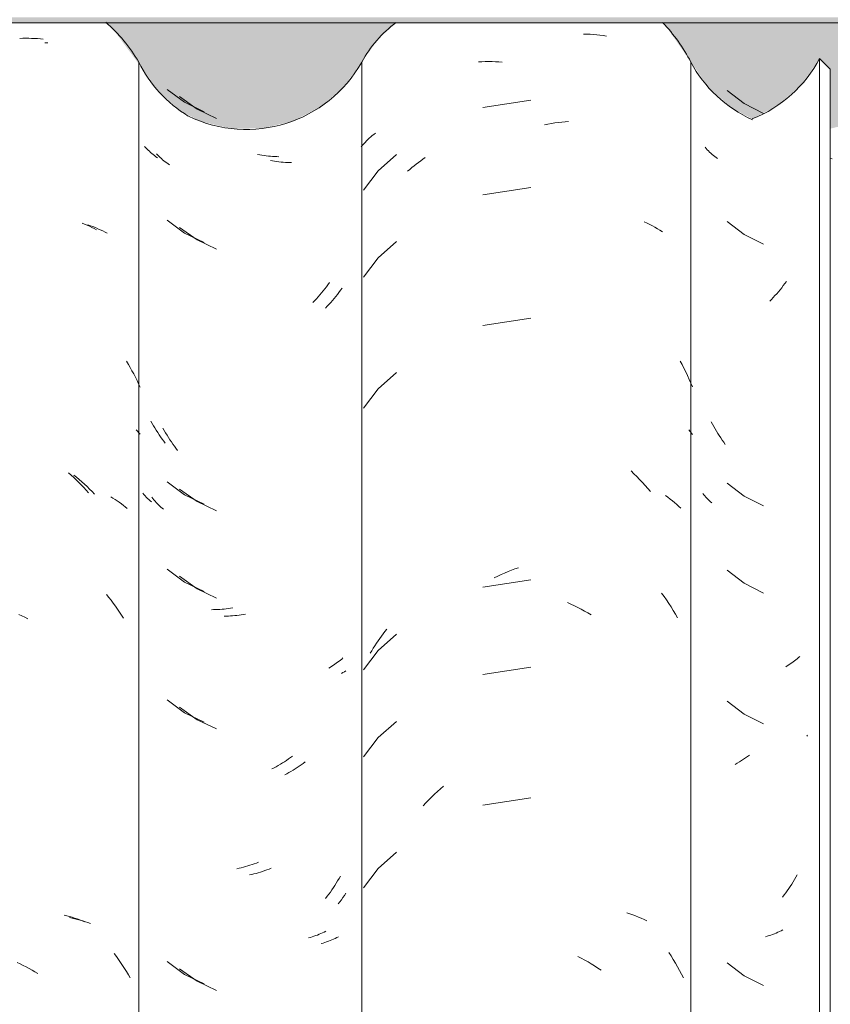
# Model space of a CAD drawing. Header units: metres. Extents: x -27.3 to 21, y -0.3 to 10.3.
# Tile 57 of 237: x 7.569 to 7.849, y 2.985 to 3.326. Entities that reach past the tile are written whole.
import ezdxf

# ---------------------------------------------------------------- set-up
doc = ezdxf.new("R2010")
doc.units = ezdxf.units.M
for name, color, linetype, lineweight in [('A-GLAZ-CWMG', 7, 'Continuous', 5), ('A-ROOF-OTLN', 7, 'Continuous', 5), ('A-ROOF-PATT', 7, 'Continuous', 5), ('I-WALL', 7, 'Continuous', 5)]:
    doc.layers.add(name, color=color, linetype=linetype, lineweight=lineweight)

# ---------------------------------------------------------------- blocks, each defined once
blk = doc.blocks.new('FP_121-FACHADA 03')
at = {"layer": 'A-GLAZ-CWMG', "color": 9, "true_color": 0xc0c0c0}
for p, q in [((12.77697, 3.31908), (12.778, 3.31911)), ((12.778, 3.31911), (12.77902, 3.31912)), ((12.77902, 3.31912), (12.78004, 3.31911)), ((12.78004, 3.31911), (12.78106, 3.31909)), ((12.78106, 3.31909), (12.78207, 3.31905)), ((12.78207, 3.31905), (12.78307, 3.31898)), ((12.78307, 3.31898), (12.78407, 3.31891)), ((12.78407, 3.31891), (12.78506, 3.31881)), ((12.79852, 3.25523), (12.79938, 3.25488)), ((12.79938, 3.25488), (12.80022, 3.25452)), ((12.80022, 3.25452), (12.80105, 3.25414)), ((12.80105, 3.25414), (12.80186, 3.25374)), ((12.80186, 3.25374), (12.80267, 3.25334)), ((12.80267, 3.25334), (12.80346, 3.25291)), ((12.79378, 3.16894), (12.79469, 3.16813)), ((12.79469, 3.16813), (12.79559, 3.16731)), ((12.79559, 3.16731), (12.79648, 3.16647)), ((12.79648, 3.16647), (12.79736, 3.16562)), ((12.79736, 3.16562), (12.79822, 3.16475)), ((12.79822, 3.16475), (12.79908, 3.16387)), ((12.79908, 3.16387), (12.79993, 3.16297)), ((12.79993, 3.16297), (12.80076, 3.16206)), ((12.77661, 3.12001), (12.77764, 3.11951)), ((12.77764, 3.11951), (12.77867, 3.11899)), ((12.77867, 3.11899), (12.77969, 3.11845)), ((12.7923, 3.0161), (12.79322, 3.01586)), ((12.79322, 3.01586), (12.79413, 3.0156)), ((12.79413, 3.0156), (12.79504, 3.01533)), ((12.79504, 3.01533), (12.79593, 3.01504)), ((12.79593, 3.01504), (12.79682, 3.01474)), ((12.79682, 3.01474), (12.79769, 3.01442)), ((12.79769, 3.01442), (12.79855, 3.01408)), ((12.79855, 3.01408), (12.79941, 3.01373)), ((12.77607, 2.9997), (12.7771, 2.9992)), ((12.7771, 2.9992), (12.77813, 2.99869)), ((12.77813, 2.99869), (12.77916, 2.99816)), ((12.77916, 2.99816), (12.78018, 2.99761)), ((12.78018, 2.99761), (12.78119, 2.99705)), ((12.78119, 2.99705), (12.7822, 2.99646)), ((12.7822, 2.99646), (12.7832, 2.99586))]:
    blk.add_line(p, q, dxfattribs=at)
blk = doc.blocks.new('FP_122-FACHADA 03')
at = {"layer": 'A-GLAZ-CWMG', "color": 9, "true_color": 0xc0c0c0}
for p, q in [((12.82792, 3.30141), (12.83394, 3.29698)), ((12.83394, 3.29698), (12.84067, 3.2937)), ((12.82052, 3.28128), (12.82013, 3.2817)), ((12.82093, 3.28086), (12.82052, 3.28128)), ((12.82134, 3.28046), (12.82093, 3.28086)), ((12.82177, 3.28006), (12.82134, 3.28046)), ((12.8222, 3.27967), (12.82177, 3.28006)), ((12.82265, 3.27929), (12.8222, 3.27967)), ((12.82311, 3.27892), (12.82265, 3.27929)), ((12.82358, 3.27855), (12.82311, 3.27892)), ((12.82406, 3.27819), (12.82358, 3.27855)), ((12.82455, 3.27785), (12.82406, 3.27819)), ((12.85995, 3.27881), (12.8592, 3.27895)), ((12.8607, 3.27869), (12.85995, 3.27881)), ((12.86144, 3.27858), (12.8607, 3.27869)), ((12.86218, 3.27848), (12.86144, 3.27858)), ((12.86292, 3.2784), (12.86218, 3.27848)), ((12.86366, 3.27833), (12.86292, 3.2784)), ((12.8644, 3.27827), (12.86366, 3.27833)), ((12.86513, 3.27823), (12.8644, 3.27827)), ((12.86585, 3.2782), (12.86513, 3.27823)), ((12.86658, 3.27818), (12.86585, 3.2782)), ((12.82792, 3.2562), (12.83394, 3.25176)), ((12.83394, 3.25176), (12.84067, 3.24849)), ((12.883, 3.23319), (12.88244, 3.23248)), ((12.88354, 3.23392), (12.883, 3.23319)), ((12.88408, 3.23465), (12.88354, 3.23392)), ((12.88012, 3.22973), (12.87952, 3.22907)), ((12.88071, 3.2304), (12.88012, 3.22973)), ((12.8813, 3.23108), (12.88071, 3.2304)), ((12.88187, 3.23178), (12.8813, 3.23108)), ((12.88244, 3.23248), (12.88187, 3.23178)), ((12.87891, 3.22842), (12.87829, 3.22778)), ((12.87952, 3.22907), (12.87891, 3.22842)), ((12.82274, 3.18602), (12.82229, 3.18683)), ((12.82321, 3.18522), (12.82274, 3.18602)), ((12.82368, 3.18443), (12.82321, 3.18522)), ((12.82416, 3.18364), (12.82368, 3.18443)), ((12.82465, 3.18286), (12.82416, 3.18364)), ((12.82516, 3.1821), (12.82465, 3.18286)), ((12.82567, 3.18134), (12.82516, 3.1821)), ((12.8262, 3.18059), (12.82567, 3.18134)), ((12.82673, 3.17985), (12.8262, 3.18059)), ((12.82727, 3.17912), (12.82673, 3.17985)), ((12.82792, 3.16577), (12.83394, 3.16133)), ((12.81986, 3.16144), (12.81946, 3.16189)), ((12.82026, 3.16098), (12.81986, 3.16144)), ((12.82068, 3.16054), (12.82026, 3.16098)), ((12.82112, 3.1601), (12.82068, 3.16054)), ((12.82156, 3.15968), (12.82112, 3.1601)), ((12.82202, 3.15926), (12.82156, 3.15968)), ((12.82249, 3.15885), (12.82202, 3.15926)), ((12.83394, 3.16133), (12.84067, 3.15806)), ((12.82792, 3.13563), (12.83394, 3.13119)), ((12.83394, 3.13119), (12.84067, 3.12791)), ((12.84399, 3.12164), (12.84327, 3.12163)), ((12.84471, 3.12165), (12.84399, 3.12164)), ((12.84544, 3.12168), (12.84471, 3.12165)), ((12.84617, 3.12173), (12.84544, 3.12168)), ((12.8469, 3.12178), (12.84617, 3.12173)), ((12.84764, 3.12185), (12.8469, 3.12178)), ((12.84838, 3.12194), (12.84764, 3.12185)), ((12.84912, 3.12203), (12.84838, 3.12194)), ((12.84987, 3.12214), (12.84912, 3.12203)), ((12.85061, 3.12227), (12.84987, 3.12214)), ((12.88737, 3.10383), (12.88689, 3.10347)), ((12.88783, 3.1042), (12.88737, 3.10383)), ((12.88828, 3.10458), (12.88783, 3.1042)), ((12.88871, 3.10497), (12.88828, 3.10458)), ((12.88438, 3.10178), (12.88384, 3.10147)), ((12.8849, 3.1021), (12.88438, 3.10178)), ((12.88541, 3.10243), (12.8849, 3.1021)), ((12.88592, 3.10277), (12.88541, 3.10243)), ((12.88641, 3.10311), (12.88592, 3.10277)), ((12.88689, 3.10347), (12.88641, 3.10311)), ((12.82792, 3.09042), (12.83394, 3.08598)), ((12.83394, 3.08598), (12.84067, 3.0827)), ((12.86921, 3.06955), (12.8685, 3.06909)), ((12.86992, 3.07002), (12.86921, 3.06955)), ((12.87062, 3.07051), (12.86992, 3.07002)), ((12.87131, 3.07101), (12.87062, 3.07051)), ((12.8649, 3.06697), (12.86416, 3.06659)), ((12.86562, 3.06737), (12.8649, 3.06697)), ((12.86635, 3.06778), (12.86562, 3.06737)), ((12.86707, 3.0682), (12.86635, 3.06778)), ((12.86779, 3.06864), (12.86707, 3.0682)), ((12.8685, 3.06909), (12.86779, 3.06864)), ((12.85278, 3.03227), (12.85203, 3.03211)), ((12.85353, 3.03245), (12.85278, 3.03227)), ((12.85428, 3.03264), (12.85353, 3.03245)), ((12.85503, 3.03284), (12.85428, 3.03264)), ((12.85578, 3.03306), (12.85503, 3.03284)), ((12.85654, 3.03329), (12.85578, 3.03306)), ((12.85729, 3.03354), (12.85654, 3.03329)), ((12.85804, 3.0338), (12.85729, 3.03354)), ((12.85879, 3.03407), (12.85804, 3.0338)), ((12.85954, 3.03435), (12.85879, 3.03407)), ((12.88736, 3.02868), (12.88688, 3.02789)), ((12.88782, 3.02948), (12.88736, 3.02868)), ((12.8854, 3.02556), (12.88489, 3.0248)), ((12.88591, 3.02633), (12.8854, 3.02556)), ((12.8864, 3.0271), (12.88591, 3.02633)), ((12.88688, 3.02789), (12.8864, 3.0271)), ((12.88329, 3.02258), (12.88274, 3.02186)), ((12.88383, 3.02331), (12.88329, 3.02258)), ((12.88437, 3.02405), (12.88383, 3.02331)), ((12.88489, 3.0248), (12.88437, 3.02405)), ((12.87745, 3.00835), (12.87682, 3.00817)), ((12.87808, 3.00854), (12.87745, 3.00835)), ((12.8787, 3.00875), (12.87808, 3.00854)), ((12.87931, 3.00897), (12.8787, 3.00875)), ((12.87992, 3.00919), (12.87931, 3.00897)), ((12.88051, 3.00943), (12.87992, 3.00919)), ((12.8811, 3.00968), (12.88051, 3.00943)), ((12.88168, 3.00994), (12.8811, 3.00968)), ((12.88225, 3.01021), (12.88168, 3.00994)), ((12.88281, 3.01049), (12.88225, 3.01021)), ((12.82792, 2.99999), (12.83394, 2.99555)), ((12.83394, 2.99555), (12.84067, 2.99227))]:
    blk.add_line(p, q, dxfattribs=at)
blk = doc.blocks.new('FP_123-FACHADA 03')
at = {"layer": 'A-GLAZ-CWMG', "color": 9, "true_color": 0xc0c0c0}
for p, q in [((12.89684, 3.28363), (12.89732, 3.2841)), ((12.89732, 3.2841), (12.89782, 3.28457)), ((12.89782, 3.28457), (12.89833, 3.28503)), ((12.89833, 3.28503), (12.89885, 3.28547)), ((12.89885, 3.28547), (12.89938, 3.28591)), ((12.89938, 3.28591), (12.89993, 3.28634)), ((12.89504, 3.28164), (12.89547, 3.28215)), ((12.89547, 3.28215), (12.89592, 3.28265)), ((12.89592, 3.28265), (12.89637, 3.28314)), ((12.89637, 3.28314), (12.89684, 3.28363)), ((12.90721, 3.27896), (12.90092, 3.27334)), ((12.91562, 3.27678), (12.9164, 3.27734)), ((12.9164, 3.27734), (12.91718, 3.27788)), ((12.9111, 3.27317), (12.91184, 3.2738)), ((12.91184, 3.2738), (12.91258, 3.27443)), ((12.91258, 3.27443), (12.91333, 3.27504)), ((12.91333, 3.27504), (12.91409, 3.27563)), ((12.91409, 3.27563), (12.91485, 3.27622)), ((12.91485, 3.27622), (12.91562, 3.27678)), ((12.90092, 3.27334), (12.89581, 3.26665)), ((12.90721, 3.24882), (12.90092, 3.24319)), ((12.90092, 3.24319), (12.89581, 3.2365)), ((12.90721, 3.2036), (12.90092, 3.19798)), ((12.90092, 3.19798), (12.89581, 3.19129)), ((12.90265, 3.11331), (12.90326, 3.11411)), ((12.90326, 3.11411), (12.90388, 3.11489)), ((12.90031, 3.11001), (12.90088, 3.11085)), ((12.90088, 3.11085), (12.90146, 3.11168)), ((12.90721, 3.11317), (12.90092, 3.10755)), ((12.90146, 3.11168), (12.90205, 3.1125)), ((12.90205, 3.1125), (12.90265, 3.11331)), ((12.90092, 3.10755), (12.89581, 3.10086)), ((12.89817, 3.10655), (12.89868, 3.10743)), ((12.89868, 3.10743), (12.89921, 3.1083)), ((12.89921, 3.1083), (12.89976, 3.10916)), ((12.89976, 3.10916), (12.90031, 3.11001)), ((12.90721, 3.08303), (12.90092, 3.07741)), ((12.90092, 3.07741), (12.89581, 3.07072)), ((12.90721, 3.03782), (12.90092, 3.03219)), ((12.90092, 3.03219), (12.89581, 3.02551))]:
    blk.add_line(p, q, dxfattribs=at)
blk = doc.blocks.new('FP_124-FACHADA 03')
at = {"layer": 'A-GLAZ-CWMG', "color": 9, "true_color": 0xc0c0c0}
for p, q in [((13.04045, 3.23292), (13.03988, 3.23222)), ((13.041, 3.23364), (13.04045, 3.23292)), ((13.04155, 3.23436), (13.041, 3.23364)), ((13.04209, 3.2351), (13.04155, 3.23436)), ((13.03753, 3.22949), (13.03692, 3.22884)), ((13.03813, 3.23016), (13.03753, 3.22949)), ((13.03872, 3.23083), (13.03813, 3.23016)), ((13.03931, 3.23152), (13.03872, 3.23083)), ((13.03988, 3.23222), (13.03931, 3.23152)), ((13.03692, 3.22884), (13.03631, 3.2282)), ((13.04441, 3.10357), (13.04392, 3.10322)), ((13.04489, 3.10393), (13.04441, 3.10357)), ((13.04536, 3.10429), (13.04489, 3.10393)), ((13.04582, 3.10466), (13.04536, 3.10429)), ((13.04627, 3.10505), (13.04582, 3.10466)), ((13.04671, 3.10544), (13.04627, 3.10505)), ((13.04238, 3.10223), (13.04185, 3.10192)), ((13.0429, 3.10255), (13.04238, 3.10223)), ((13.04342, 3.10288), (13.0429, 3.10255)), ((13.04392, 3.10322), (13.04342, 3.10288)), ((13.04942, 3.0782), (13.04918, 3.0779)), ((13.02725, 3.06992), (13.02654, 3.06945)), ((13.02795, 3.0704), (13.02725, 3.06992)), ((13.02865, 3.07089), (13.02795, 3.0704)), ((13.02935, 3.0714), (13.02865, 3.07089)), ((13.02511, 3.06856), (13.02439, 3.06813)), ((13.02583, 3.069), (13.02511, 3.06856)), ((13.02654, 3.06945), (13.02583, 3.069)), ((13.04535, 3.02914), (13.04488, 3.02835)), ((13.04581, 3.02995), (13.04535, 3.02914)), ((13.04341, 3.02601), (13.04289, 3.02525)), ((13.04391, 3.02678), (13.04341, 3.02601)), ((13.0444, 3.02756), (13.04391, 3.02678)), ((13.04488, 3.02835), (13.0444, 3.02756)), ((13.0413, 3.02303), (13.04075, 3.02231)), ((13.04184, 3.02376), (13.0413, 3.02303)), ((13.04237, 3.0245), (13.04184, 3.02376)), ((13.04289, 3.02525), (13.04237, 3.0245)), ((13.03548, 3.00877), (13.03484, 3.00858)), ((13.0361, 3.00897), (13.03548, 3.00877)), ((13.03672, 3.00917), (13.0361, 3.00897)), ((13.03733, 3.00939), (13.03672, 3.00917)), ((13.03793, 3.00962), (13.03733, 3.00939)), ((13.03853, 3.00986), (13.03793, 3.00962)), ((13.03911, 3.01012), (13.03853, 3.00986)), ((13.03969, 3.01038), (13.03911, 3.01012)), ((13.04026, 3.01065), (13.03969, 3.01038)), ((13.04082, 3.01093), (13.04026, 3.01065)), ((13.02751, 2.91691), (13.02681, 2.91687)), ((13.02821, 2.91696), (13.02751, 2.91691)), ((13.02891, 2.91703), (13.02821, 2.91696)), ((13.0296, 2.91711), (13.02891, 2.91703)), ((13.03029, 2.9172), (13.0296, 2.91711)), ((13.03097, 2.9173), (13.03029, 2.9172)), ((13.03164, 2.91742), (13.03097, 2.9173)), ((13.03231, 2.91755), (13.03164, 2.91742)), ((13.03297, 2.91769), (13.03231, 2.91755)), ((13.03362, 2.91784), (13.03297, 2.91769)), ((13.04165, 2.90293), (13.0411, 2.9022)), ((13.04219, 2.90367), (13.04165, 2.90293)), ((13.04271, 2.90442), (13.04219, 2.90367)), ((13.04323, 2.90517), (13.04271, 2.90442)), ((13.04373, 2.90594), (13.04323, 2.90517)), ((13.03883, 2.89939), (13.03824, 2.89871)), ((13.03941, 2.90008), (13.03883, 2.89939)), ((13.03999, 2.90077), (13.03941, 2.90008)), ((13.04055, 2.90148), (13.03999, 2.90077)), ((13.0411, 2.9022), (13.04055, 2.90148))]:
    blk.add_line(p, q, dxfattribs=at)
blk = doc.blocks.new('Rectangular Mullion - Telha Fibrocimento - Ondulada-V112-FACHADA 03')
at = {"layer": 'A-GLAZ-CWMG', "true_color": 0xc0c0c0}
h = blk.add_hatch(dxfattribs=at)
h.set_pattern_fill('FP_13', color=9, style=0, pattern_type=2)
h.set_pattern_definition([(315.081, (23.533, -7.787), (0.2861737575, -0.270297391), [0.01667, -0.28643, 0.01667, -1.903]), (315.081, (23.533, -7.787), (0.2861737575, -0.270297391), [-0.31978, -0.28643, 0.01667, -0.58954, -1.01]), (315.081, (23.533, -7.787), (0.2861737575, -0.270297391), [-1.212, 0.01667, -0.28643, 0.01667, -0.69057]), (315.081, (23.533, -7.787), (0.2861737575, -0.270297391), [-1.532, -0.1854, 0.01667, -0.4885]), (126.286, (23.641, -7.887), (-0.205045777, 0.24913451), [0.00997, -0.17136, 0.00997, -1.138]), (126.286, (23.641, -7.887), (-0.205045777, 0.24913451), [-0.19131, -0.17136, 0.00997, -0.35269, -0.60444]), (126.286, (23.641, -7.887), (-0.205045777, 0.24913451), [-0.72533, 0.00997, -0.17136, 0.00997, -0.41314]), (126.286, (23.641, -7.887), (-0.205045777, 0.24913451), [-0.91664, -0.11092, 0.00997, -0.29225]), (147.695, (23.676, -7.892), (-0.081132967, 0.021153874), [0.00698, -0.11998, 0.00698, -0.79715]), (147.695, (23.676, -7.892), (-0.081132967, 0.021153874), [-0.13395, -0.11998, 0.00698, -0.24695, -0.42323]), (147.695, (23.676, -7.892), (-0.081132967, 0.021153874), [-0.50787, 0.00698, -0.11998, 0.00698, -0.28928]), (147.695, (23.676, -7.892), (-0.081132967, 0.021153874), [-0.64182, -0.07766, 0.00698, -0.20463])])
h.paths.add_polyline_path([(13.05725, 2.87193), (13.05725, 3.30843), (13.05357, 3.31209), (13.05357, 2.87559), (13.05497, 2.8742)])
at = {"layer": 'A-GLAZ-CWMG'}
for p, q in [((13.05357, 3.31209), (13.05725, 3.30843)), ((13.05357, 2.87559), (13.05357, 3.31209)), ((12.8952, 2.87441), (12.8952, 3.31091)), ((13.05725, 2.87193), (13.05725, 3.30843))]:
    blk.add_line(p, q, dxfattribs=at)
for centre, major_axis, start_param, end_param in [((12.93414, 3.28968), (0.04446, 0), 2.223993, 2.637678), ((13.013, 3.33324), (0.04586, 0), 5.099074, 5.798286), ((12.85528, 3.3327), (0.0456, 0), 4.257871, 5.77887)]:
    blk.add_ellipse(centre, major_axis=major_axis, ratio=0.988936, start_param=start_param, end_param=end_param, dxfattribs=at)
for name in ['FP_121-FACHADA 03', 'FP_122-FACHADA 03', 'FP_123-FACHADA 03', 'FP_124-FACHADA 03']:
    blk.add_blockref(name, (0, 0), dxfattribs=at)
blk = doc.blocks.new('FP_128-FACHADA 03')
at = {"layer": 'A-GLAZ-CWMG', "color": 9, "true_color": 0xc0c0c0}
for p, q in [((12.78567, 3.31756), (12.78668, 3.31752)), ((12.80051, 3.25465), (12.80139, 3.25434)), ((12.80139, 3.25434), (12.80226, 3.25401)), ((12.80226, 3.25401), (12.80312, 3.25367)), ((12.80312, 3.25367), (12.80396, 3.25331)), ((12.80396, 3.25331), (12.8048, 3.25294)), ((12.8048, 3.25294), (12.80562, 3.25255)), ((12.80562, 3.25255), (12.80643, 3.25214)), ((12.80643, 3.25214), (12.80723, 3.25172)), ((12.81388, 3.2075), (12.81452, 3.20642)), ((12.81452, 3.20642), (12.81515, 3.20533)), ((12.81515, 3.20533), (12.81576, 3.20423)), ((12.81576, 3.20423), (12.81636, 3.20312)), ((12.81636, 3.20312), (12.81694, 3.202)), ((12.81694, 3.202), (12.8175, 3.20087)), ((12.8175, 3.20087), (12.81805, 3.19973)), ((12.81805, 3.19973), (12.81858, 3.19858)), ((12.81718, 3.18384), (12.81766, 3.18333)), ((12.81766, 3.18333), (12.81812, 3.1828)), ((12.81812, 3.1828), (12.81858, 3.18227)), ((12.79562, 3.16812), (12.79656, 3.16737)), ((12.79656, 3.16737), (12.79748, 3.16659)), ((12.79748, 3.16659), (12.7984, 3.16579)), ((12.7984, 3.16579), (12.7993, 3.16498)), ((12.7993, 3.16498), (12.8002, 3.16416)), ((12.8002, 3.16416), (12.80108, 3.16331)), ((12.80108, 3.16331), (12.80196, 3.16245)), ((12.80196, 3.16245), (12.80282, 3.16158)), ((12.80841, 3.16063), (12.80917, 3.16018)), ((12.80917, 3.16018), (12.80992, 3.15971)), ((12.80992, 3.15971), (12.81066, 3.15922)), ((12.81066, 3.15922), (12.81138, 3.15873)), ((12.81138, 3.15873), (12.81209, 3.15822)), ((12.81209, 3.15822), (12.81278, 3.15769)), ((12.81278, 3.15769), (12.81345, 3.15716)), ((12.81345, 3.15716), (12.81412, 3.15661)), ((12.80695, 3.12683), (12.80774, 3.12586)), ((12.80774, 3.12586), (12.80851, 3.12488)), ((12.80851, 3.12488), (12.80927, 3.12388)), ((12.80927, 3.12388), (12.81002, 3.12287)), ((12.81002, 3.12287), (12.81076, 3.12185)), ((12.81076, 3.12185), (12.81147, 3.12081)), ((12.81147, 3.12081), (12.81218, 3.11976)), ((12.81218, 3.11976), (12.81287, 3.1187)), ((12.79409, 3.01521), (12.79504, 3.01502)), ((12.79504, 3.01502), (12.79598, 3.01481)), ((12.79598, 3.01481), (12.79691, 3.01458)), ((12.79691, 3.01458), (12.79784, 3.01433)), ((12.79784, 3.01433), (12.79875, 3.01407)), ((12.79875, 3.01407), (12.79965, 3.01379)), ((12.79965, 3.01379), (12.80054, 3.0135)), ((12.80054, 3.0135), (12.80142, 3.01319)), ((12.80964, 3.00283), (12.81038, 3.00181)), ((12.81038, 3.00181), (12.8111, 3.00078)), ((12.8111, 3.00078), (12.81182, 2.99974)), ((12.81182, 2.99974), (12.81251, 2.99868)), ((12.81251, 2.99868), (12.8132, 2.99761)), ((12.8132, 2.99761), (12.81386, 2.99653)), ((12.81386, 2.99653), (12.81452, 2.99544)), ((12.81452, 2.99544), (12.81515, 2.99433))]:
    blk.add_line(p, q, dxfattribs=at)
blk = doc.blocks.new('FP_129-FACHADA 03')
at = {"layer": 'A-GLAZ-CWMG', "color": 9, "true_color": 0xc0c0c0}
for p, q in [((12.83217, 3.29898), (12.83826, 3.29461)), ((12.83826, 3.29461), (12.84504, 3.29142)), ((12.82464, 3.27873), (12.82424, 3.27915)), ((12.82506, 3.27833), (12.82464, 3.27873)), ((12.82548, 3.27793), (12.82506, 3.27833)), ((12.82592, 3.27754), (12.82548, 3.27793)), ((12.82636, 3.27715), (12.82592, 3.27754)), ((12.82682, 3.27678), (12.82636, 3.27715)), ((12.82729, 3.27641), (12.82682, 3.27678)), ((12.82777, 3.27605), (12.82729, 3.27641)), ((12.82826, 3.2757), (12.82777, 3.27605)), ((12.82876, 3.27536), (12.82826, 3.2757)), ((12.86436, 3.27673), (12.86361, 3.27686)), ((12.8651, 3.27661), (12.86436, 3.27673)), ((12.86585, 3.2765), (12.8651, 3.27661)), ((12.86659, 3.27641), (12.86585, 3.2765)), ((12.86733, 3.27634), (12.86659, 3.27641)), ((12.86807, 3.27627), (12.86733, 3.27634)), ((12.8688, 3.27622), (12.86807, 3.27627)), ((12.86953, 3.27619), (12.8688, 3.27622)), ((12.87026, 3.27616), (12.86953, 3.27619)), ((12.87098, 3.27615), (12.87026, 3.27616)), ((12.83217, 3.25376), (12.83826, 3.2494)), ((12.83826, 3.2494), (12.84504, 3.2462)), ((12.88623, 3.22985), (12.88566, 3.22915)), ((12.8868, 3.23055), (12.88623, 3.22985)), ((12.88735, 3.23127), (12.8868, 3.23055)), ((12.8879, 3.232), (12.88735, 3.23127)), ((12.88843, 3.23273), (12.8879, 3.232)), ((12.88328, 3.22647), (12.88266, 3.22583)), ((12.88388, 3.22712), (12.88328, 3.22647)), ((12.88448, 3.22779), (12.88388, 3.22712)), ((12.88508, 3.22846), (12.88448, 3.22779)), ((12.88566, 3.22915), (12.88508, 3.22846)), ((12.82692, 3.18351), (12.82646, 3.18432)), ((12.82739, 3.18272), (12.82692, 3.18351)), ((12.82787, 3.18193), (12.82739, 3.18272)), ((12.82836, 3.18115), (12.82787, 3.18193)), ((12.82886, 3.18038), (12.82836, 3.18115)), ((12.82937, 3.17962), (12.82886, 3.18038)), ((12.8299, 3.17887), (12.82937, 3.17962)), ((12.83043, 3.17813), (12.8299, 3.17887)), ((12.83097, 3.1774), (12.83043, 3.17813)), ((12.83152, 3.17667), (12.83097, 3.1774)), ((12.83217, 3.16333), (12.83826, 3.15897)), ((12.82299, 3.16002), (12.82264, 3.16046)), ((12.82335, 3.15958), (12.82299, 3.16002)), ((12.82372, 3.15915), (12.82335, 3.15958)), ((12.82411, 3.15872), (12.82372, 3.15915)), ((12.8245, 3.15831), (12.82411, 3.15872)), ((12.82491, 3.1579), (12.8245, 3.15831)), ((12.83826, 3.15897), (12.84504, 3.15578)), ((12.82533, 3.1575), (12.82491, 3.1579)), ((12.82576, 3.1571), (12.82533, 3.1575)), ((12.82621, 3.15672), (12.82576, 3.1571)), ((12.82666, 3.15634), (12.82621, 3.15672)), ((12.83217, 3.13319), (12.83826, 3.12883)), ((12.83826, 3.12883), (12.84504, 3.12563)), ((12.84837, 3.11939), (12.84764, 3.11938)), ((12.8491, 3.11942), (12.84837, 3.11939)), ((12.84983, 3.11945), (12.8491, 3.11942)), ((12.85056, 3.1195), (12.84983, 3.11945)), ((12.8513, 3.11957), (12.85056, 3.1195)), ((12.85204, 3.11965), (12.8513, 3.11957)), ((12.85278, 3.11974), (12.85204, 3.11965)), ((12.85352, 3.11984), (12.85278, 3.11974)), ((12.85427, 3.11996), (12.85352, 3.11984)), ((12.85502, 3.12009), (12.85427, 3.11996)), ((12.88925, 3.10019), (12.88873, 3.09987)), ((12.88976, 3.10052), (12.88925, 3.10019)), ((12.88873, 3.09987), (12.8882, 3.09955)), ((12.83217, 3.08798), (12.83826, 3.08361)), ((12.83826, 3.08361), (12.84504, 3.08042)), ((12.87147, 3.06617), (12.87075, 3.06574)), ((12.87219, 3.06661), (12.87147, 3.06617)), ((12.8729, 3.06707), (12.87219, 3.06661)), ((12.87361, 3.06754), (12.8729, 3.06707)), ((12.87431, 3.06802), (12.87361, 3.06754)), ((12.87501, 3.06851), (12.87431, 3.06802)), ((12.8757, 3.06901), (12.87501, 3.06851)), ((12.8693, 3.06492), (12.86857, 3.06453)), ((12.87003, 3.06533), (12.8693, 3.06492)), ((12.87075, 3.06574), (12.87003, 3.06533)), ((12.86394, 3.03226), (12.86319, 3.03197)), ((12.85718, 3.03012), (12.85643, 3.02995)), ((12.85793, 3.0303), (12.85718, 3.03012)), ((12.85869, 3.0305), (12.85793, 3.0303)), ((12.85944, 3.03071), (12.85869, 3.0305)), ((12.86019, 3.03094), (12.85944, 3.03071)), ((12.86094, 3.03117), (12.86019, 3.03094)), ((12.86169, 3.03143), (12.86094, 3.03117)), ((12.86244, 3.03169), (12.86169, 3.03143)), ((12.86319, 3.03197), (12.86244, 3.03169)), ((12.88872, 3.02213), (12.88819, 3.02139)), ((12.88924, 3.02289), (12.88872, 3.02213)), ((12.88975, 3.02365), (12.88924, 3.02289)), ((12.88765, 3.02066), (12.8871, 3.01994)), ((12.88819, 3.02139), (12.88765, 3.02066)), ((12.88661, 3.00828), (12.88604, 3.00801)), ((12.88717, 3.00856), (12.88661, 3.00828)), ((12.88183, 3.0064), (12.8812, 3.00621)), ((12.88245, 3.00659), (12.88183, 3.0064)), ((12.88307, 3.0068), (12.88245, 3.00659)), ((12.88368, 3.00702), (12.88307, 3.0068)), ((12.88429, 3.00725), (12.88368, 3.00702)), ((12.88488, 3.00749), (12.88429, 3.00725)), ((12.88547, 3.00775), (12.88488, 3.00749)), ((12.88604, 3.00801), (12.88547, 3.00775)), ((12.83217, 2.99755), (12.83826, 2.99319)), ((12.83826, 2.99319), (12.84504, 2.98999))]:
    blk.add_line(p, q, dxfattribs=at)
blk = doc.blocks.new('FP_130-FACHADA 03')
at = {"layer": 'A-GLAZ-CWMG', "color": 9, "true_color": 0xc0c0c0}
for p, q in [((12.97189, 3.32059), (12.97305, 3.32055)), ((12.97305, 3.32055), (12.9742, 3.3205)), ((12.9742, 3.3205), (12.97534, 3.32042)), ((12.97534, 3.32042), (12.97648, 3.32031)), ((12.97648, 3.32031), (12.97761, 3.32019)), ((12.97761, 3.32019), (12.97872, 3.32004)), ((12.97872, 3.32004), (12.97983, 3.31988)), ((12.93562, 3.31098), (12.93677, 3.31103)), ((12.93677, 3.31103), (12.93793, 3.31106)), ((12.93793, 3.31106), (12.9391, 3.31106)), ((12.9391, 3.31106), (12.94027, 3.31105)), ((12.94027, 3.31105), (12.94145, 3.31101)), ((12.94145, 3.31101), (12.94263, 3.31095)), ((12.94263, 3.31095), (12.94382, 3.31086)), ((12.95371, 3.29771), (12.93704, 3.29516)), ((12.95838, 3.28925), (12.95958, 3.28947)), ((12.95958, 3.28947), (12.96079, 3.28967)), ((12.96079, 3.28967), (12.96199, 3.28985)), ((12.96199, 3.28985), (12.96319, 3.29001)), ((12.96319, 3.29001), (12.96438, 3.29014)), ((12.96438, 3.29014), (12.96557, 3.29025)), ((12.96557, 3.29025), (12.96676, 3.29034)), ((12.95371, 3.26757), (12.93704, 3.26501)), ((12.99293, 3.25568), (12.99388, 3.25524)), ((12.99388, 3.25524), (12.9948, 3.25478)), ((12.9948, 3.25478), (12.99572, 3.2543)), ((12.99572, 3.2543), (12.99661, 3.25381)), ((12.99661, 3.25381), (12.99749, 3.2533)), ((12.99749, 3.2533), (12.99836, 3.25277)), ((12.99836, 3.25277), (12.99921, 3.25223)), ((12.95371, 3.22235), (12.93704, 3.2198)), ((13.00535, 3.20757), (13.00601, 3.20632)), ((13.00601, 3.20632), (13.00665, 3.20506)), ((13.00665, 3.20506), (13.00727, 3.20379)), ((13.00727, 3.20379), (13.00788, 3.20251)), ((13.00788, 3.20251), (13.00846, 3.20122)), ((13.00846, 3.20122), (13.00902, 3.19991)), ((13.00902, 3.19991), (13.00957, 3.1986)), ((13.00838, 3.18373), (13.00878, 3.18323)), ((13.00878, 3.18323), (13.00918, 3.18272)), ((13.00918, 3.18272), (13.00957, 3.1822)), ((12.98834, 3.16959), (12.98934, 3.16862)), ((12.98934, 3.16862), (12.99034, 3.16763)), ((12.99034, 3.16763), (12.99132, 3.16663)), ((12.99132, 3.16663), (12.99229, 3.1656)), ((12.99229, 3.1656), (12.99324, 3.16456)), ((12.99324, 3.16456), (12.99418, 3.1635)), ((12.99418, 3.1635), (12.9951, 3.16242)), ((13.0003, 3.16105), (13.00111, 3.16047)), ((13.00111, 3.16047), (13.0019, 3.15987)), ((13.0019, 3.15987), (13.00267, 3.15926)), ((13.00267, 3.15926), (13.00342, 3.15863)), ((13.00342, 3.15863), (13.00415, 3.15799)), ((13.00415, 3.15799), (13.00487, 3.15733)), ((13.00487, 3.15733), (13.00557, 3.15667)), ((12.94344, 3.13379), (12.94463, 3.1343)), ((12.94463, 3.1343), (12.94582, 3.13479)), ((12.94582, 3.13479), (12.94702, 3.13526)), ((12.94702, 3.13526), (12.94822, 3.13571)), ((12.94822, 3.13571), (12.94942, 3.13613)), ((12.95371, 3.13192), (12.93704, 3.12937)), ((12.94107, 3.13269), (12.94225, 3.13325)), ((12.94225, 3.13325), (12.94344, 3.13379)), ((12.96639, 3.12409), (12.96758, 3.12355)), ((12.99894, 3.12735), (12.99978, 3.12618)), ((12.99978, 3.12618), (13.0006, 3.12499)), ((13.0006, 3.12499), (13.0014, 3.12379)), ((12.96758, 3.12355), (12.96876, 3.12298)), ((12.96876, 3.12298), (12.96993, 3.12239)), ((12.96993, 3.12239), (12.9711, 3.12178)), ((12.9711, 3.12178), (12.97226, 3.12114)), ((12.97226, 3.12114), (12.97342, 3.12048)), ((13.0014, 3.12379), (13.00218, 3.12257)), ((13.00218, 3.12257), (13.00295, 3.12134)), ((13.00295, 3.12134), (13.00369, 3.12009)), ((12.97342, 3.12048), (12.97457, 3.1198)), ((13.00369, 3.12009), (13.00442, 3.11883)), ((12.95371, 3.10178), (12.93704, 3.09923)), ((12.92139, 3.05879), (12.92242, 3.05974)), ((12.92242, 3.05974), (12.92345, 3.06066)), ((12.9184, 3.05585), (12.91939, 3.05685)), ((12.91939, 3.05685), (12.92038, 3.05783)), ((12.92038, 3.05783), (12.92139, 3.05879)), ((12.95371, 3.05657), (12.93704, 3.05401)), ((12.91647, 3.05379), (12.91743, 3.05483)), ((12.91743, 3.05483), (12.9184, 3.05585)), ((12.98689, 3.01682), (12.98792, 3.01649)), ((12.98792, 3.01649), (12.98893, 3.01615)), ((12.98893, 3.01615), (12.98993, 3.01578)), ((12.98993, 3.01578), (12.99092, 3.0154)), ((12.99092, 3.0154), (12.99189, 3.015)), ((12.99189, 3.015), (12.99285, 3.01458)), ((12.99285, 3.01458), (12.99379, 3.01414)), ((12.96999, 3.00179), (12.97115, 3.00118)), ((13.00143, 3.00316), (13.00222, 3.00194)), ((13.00222, 3.00194), (13.00298, 3.00071)), ((12.97115, 3.00118), (12.97232, 3.00054)), ((12.97232, 3.00054), (12.97347, 2.99988)), ((12.97347, 2.99988), (12.97462, 2.9992)), ((12.97462, 2.9992), (12.97576, 2.9985)), ((12.97576, 2.9985), (12.97689, 2.99777)), ((13.00298, 3.00071), (13.00373, 2.99946)), ((13.00373, 2.99946), (13.00445, 2.9982)), ((13.00445, 2.9982), (13.00516, 2.99692)), ((12.97689, 2.99777), (12.97802, 2.99702)), ((13.00516, 2.99692), (13.00585, 2.99563)), ((13.00585, 2.99563), (13.00652, 2.99433))]:
    blk.add_line(p, q, dxfattribs=at)
blk = doc.blocks.new('FP_131-FACHADA 03')
at = {"layer": 'A-GLAZ-CWMG', "color": 9, "true_color": 0xc0c0c0}
for p, q in [((13.02157, 3.30105), (13.02752, 3.29653)), ((13.02752, 3.29653), (13.03421, 3.29317)), ((13.01432, 3.28101), (13.01395, 3.28144)), ((13.01472, 3.2806), (13.01432, 3.28101)), ((13.01512, 3.28018), (13.01472, 3.2806)), ((13.01553, 3.27978), (13.01512, 3.28018)), ((13.01596, 3.27938), (13.01553, 3.27978)), ((13.0164, 3.279), (13.01596, 3.27938)), ((13.01685, 3.27862), (13.0164, 3.279)), ((13.01731, 3.27824), (13.01685, 3.27862)), ((13.01778, 3.27788), (13.01731, 3.27824)), ((13.01826, 3.27753), (13.01778, 3.27788)), ((13.05789, 3.27749), (13.05725, 3.27755)), ((13.02157, 3.25583), (13.02752, 3.25131)), ((13.02752, 3.25131), (13.03421, 3.24795)), ((13.01649, 3.18573), (13.01605, 3.18655)), ((13.01694, 3.18492), (13.01649, 3.18573)), ((13.0174, 3.18412), (13.01694, 3.18492)), ((13.01788, 3.18333), (13.0174, 3.18412)), ((13.01836, 3.18254), (13.01788, 3.18333)), ((13.01886, 3.18177), (13.01836, 3.18254)), ((13.01936, 3.181), (13.01886, 3.18177)), ((13.01988, 3.18025), (13.01936, 3.181)), ((13.0204, 3.1795), (13.01988, 3.18025)), ((13.02094, 3.17876), (13.0204, 3.1795)), ((13.02157, 3.1654), (13.02752, 3.16088)), ((13.01355, 3.16133), (13.01321, 3.16176)), ((13.0139, 3.16092), (13.01355, 3.16133)), ((13.01427, 3.16051), (13.0139, 3.16092)), ((13.01464, 3.1601), (13.01427, 3.16051)), ((13.01503, 3.15971), (13.01464, 3.1601)), ((13.01542, 3.15932), (13.01503, 3.15971)), ((13.01583, 3.15894), (13.01542, 3.15932)), ((13.01624, 3.15856), (13.01583, 3.15894)), ((13.02752, 3.16088), (13.03421, 3.15752)), ((13.02157, 3.13526), (13.02752, 3.13074)), ((13.02752, 3.13074), (13.03421, 3.12738)), ((13.02157, 3.09005), (13.02752, 3.08553)), ((13.02752, 3.08553), (13.03421, 3.08217)), ((13.02157, 2.99962), (13.02752, 2.9951)), ((13.02752, 2.9951), (13.03421, 2.99174))]:
    blk.add_line(p, q, dxfattribs=at)
blk = doc.blocks.new('Rectangular Mullion - Telha Fibrocimento - Ondulada-V125-FACHADA 03')
at = {"layer": 'A-GLAZ-CWMG'}
for p, q in [((12.81807, 2.87441), (12.81807, 3.31091)), ((13.00905, 2.87441), (13.00905, 3.31091))]:
    blk.add_line(p, q, dxfattribs=at)
for centre, major_axis, start_param, end_param in [((12.76953, 3.28307), (0.05612, 0), 0.525465, 0.847658), ((12.95474, 3.28307), (0.06118, 0), 0.478163, 0.755649), ((12.85929, 3.33085), (0.04589, 0), 3.596619, 4.160854), ((13.04918, 3.33172), (0.04532, 0), 3.624607, 4.283876)]:
    blk.add_ellipse(centre, major_axis=major_axis, ratio=0.988936, start_param=start_param, end_param=end_param, dxfattribs=at)
for name in ['FP_130-FACHADA 03', 'FP_128-FACHADA 03', 'FP_131-FACHADA 03', 'FP_129-FACHADA 03']:
    blk.add_blockref(name, (0, 0), dxfattribs=at)

msp = doc.modelspace()

# ---------------------------------------------------------------- hatches: boundary and pattern name
at = {"layer": 'A-ROOF-PATT', "true_color": 0x919191}
msp.add_hatch(color=252, dxfattribs=at).paths.add_polyline_path([(9.06498, 3.32442), (9.06712, 3.32442), (9.06712, 3.32639), (6.33705, 3.32639), (6.33905, 3.32442), (9.06163, 3.32442)])
at = {"layer": 'I-WALL', "true_color": 0xdbcc9e}
h = msp.add_hatch(color=9, dxfattribs=at)
h.paths.add_polyline_path([(6.53419, 3.28566), (6.54498, 3.28794), (6.55492, 3.29272), (6.56341, 3.2997), (6.56997, 3.30848), (6.57797, 3.32117), (6.58138, 3.32442), (6.4772, 3.32442), (6.4799, 3.32237), (6.48883, 3.31091), (6.49484, 3.30175), (6.50289, 3.29427), (6.51251, 3.28892), (6.52315, 3.28599)])
h.paths.add_polyline_path([(6.72516, 3.28721), (6.73573, 3.28972), (6.7454, 3.29465), (6.75485, 3.30348), (6.76793, 3.32196), (6.77075, 3.32442), (6.66988, 3.32442), (6.67124, 3.32323), (6.68598, 3.30205), (6.69411, 3.2949), (6.70372, 3.28988), (6.71428, 3.28726)])
h.paths.add_polyline_path([(7.84943, 3.28788), (7.85716, 3.28972), (7.86683, 3.29465), (7.87628, 3.30348), (7.88936, 3.32196), (7.89218, 3.32442), (7.79131, 3.32442), (7.79267, 3.32323), (7.80741, 3.30205), (7.81554, 3.2949), (7.82244, 3.29129), (7.83145, 3.29606), (7.83957, 3.30323), (7.84575, 3.31209), (7.84943, 3.30843), (7.84943, 3.28964)])
h.paths.add_polyline_path([(8.41014, 3.28788), (8.41788, 3.28972), (8.42754, 3.29465), (8.43699, 3.30348), (8.45007, 3.32196), (8.4529, 3.32442), (8.35202, 3.32442), (8.35338, 3.32323), (8.36833, 3.30187), (8.37625, 3.2949), (8.38315, 3.29129), (8.39216, 3.29606), (8.40028, 3.30323), (8.40647, 3.31209), (8.41014, 3.30843), (8.41014, 3.28914)])
h.paths.add_polyline_path([(7.28871, 3.28788), (7.29645, 3.28972), (7.30611, 3.29465), (7.31557, 3.30348), (7.32864, 3.32196), (7.33147, 3.32442), (7.23059, 3.32442), (7.23196, 3.32323), (7.24669, 3.30205), (7.25482, 3.2949), (7.26172, 3.29129), (7.27073, 3.29606), (7.27885, 3.30323), (7.28504, 3.31209), (7.28871, 3.30843), (7.28871, 3.28828)])
h.paths.add_polyline_path([(8.766, 3.28792), (8.77438, 3.28794), (8.78476, 3.29042), (8.79435, 3.29529), (8.80252, 3.30225), (8.81514, 3.31953), (8.82082, 3.32442), (8.72006, 3.32442), (8.72312, 3.32191), (8.73525, 3.30547), (8.73811, 3.30137), (8.74581, 3.29424), (8.75351, 3.29031), (8.7635, 3.28792)])
h.paths.add_polyline_path([(7.08386, 3.28792), (7.09223, 3.28794), (7.10262, 3.29042), (7.11221, 3.29529), (7.12038, 3.30225), (7.1328, 3.31936), (7.13868, 3.32442), (7.03791, 3.32442), (7.0408, 3.32214), (7.05311, 3.30547), (7.05555, 3.30175), (7.0636, 3.29427), (7.07087, 3.29042), (7.08135, 3.28792)])
h.paths.add_polyline_path([(8.20278, 3.28792), (8.21425, 3.28809), (8.22404, 3.29042), (8.23364, 3.29529), (8.24181, 3.30225), (8.25423, 3.31936), (8.26011, 3.32442), (8.15934, 3.32442), (8.16222, 3.32214), (8.17454, 3.30547), (8.17698, 3.30175), (8.18503, 3.29427), (8.1923, 3.29042), (8.19861, 3.28892)])
h.paths.add_polyline_path([(7.64207, 3.28792), (7.65295, 3.28794), (7.66333, 3.29042), (7.67292, 3.29529), (7.68109, 3.30225), (7.69351, 3.31936), (7.69939, 3.32442), (7.59863, 3.32442), (7.60151, 3.32214), (7.61382, 3.30547), (7.61627, 3.30175), (7.62432, 3.29427), (7.63159, 3.29042), (7.6379, 3.28892)])
h.paths.add_polyline_path([(8.59466, 3.28902), (8.60262, 3.29051), (8.61145, 3.29502), (8.61963, 3.30204), (8.63459, 3.32257), (8.63673, 3.32442), (8.54166, 3.32442), (8.5462, 3.32116), (8.56226, 3.30181), (8.57184, 3.29486), (8.58403, 3.29036), (8.59372, 3.28914)])
h.paths.add_polyline_path([(8.03395, 3.28902), (8.0419, 3.29051), (8.05074, 3.29502), (8.05891, 3.30204), (8.07387, 3.32257), (8.07601, 3.32442), (7.98094, 3.32442), (7.98549, 3.32116), (8.00277, 3.30092), (8.01112, 3.29486), (8.02216, 3.29051), (8.033, 3.28914)])
h.paths.add_polyline_path([(6.91252, 3.28902), (6.92048, 3.29051), (6.92931, 3.29502), (6.93748, 3.30204), (6.95244, 3.32257), (6.95459, 3.32442), (6.85951, 3.32442), (6.86406, 3.32116), (6.88011, 3.30181), (6.8897, 3.29486), (6.90073, 3.29051), (6.90916, 3.28945)])
h.paths.add_polyline_path([(7.47323, 3.28902), (7.48119, 3.29051), (7.49002, 3.29502), (7.4982, 3.30204), (7.51316, 3.32257), (7.5153, 3.32442), (7.42023, 3.32442), (7.42477, 3.32116), (7.44083, 3.30181), (7.45041, 3.29486), (7.46145, 3.29051), (7.46988, 3.28945)])
h.paths.add_polyline_path([(6.3518, 3.28902), (6.36359, 3.29051), (6.37463, 3.29486), (6.38421, 3.30181), (6.40335, 3.32442), (6.34271, 3.32442), (6.34271, 3.29017)])
h.paths.add_polyline_path([(8.4251, 3.40082), (8.91212, 3.40082), (8.91212, 4.62375), (6.18222, 4.62375), (6.18222, 3.67), (6.20222, 3.67), (6.20222, 3.625), (6.18485, 3.625), (6.18222, 3.65), (6.18222, 3.40413), (6.18622, 3.40082), (8.39914, 3.40082)])

# ---------------------------------------------------------------- linework, layer by layer
at = {"layer": 'A-ROOF-OTLN'}
msp.add_line((6.33905, 3.32442), (9.06712, 3.32442), dxfattribs=at)

# ---------------------------------------------------------------- block references
at = {"layer": 'A-GLAZ-CWMG'}
for name in ['Rectangular Mullion - Telha Fibrocimento - Ondulada-V112-FACHADA 03', 'Rectangular Mullion - Telha Fibrocimento - Ondulada-V125-FACHADA 03']:
    msp.add_blockref(name, (-5.20782, 0), dxfattribs=at)

doc.saveas('drawing.dxf')
